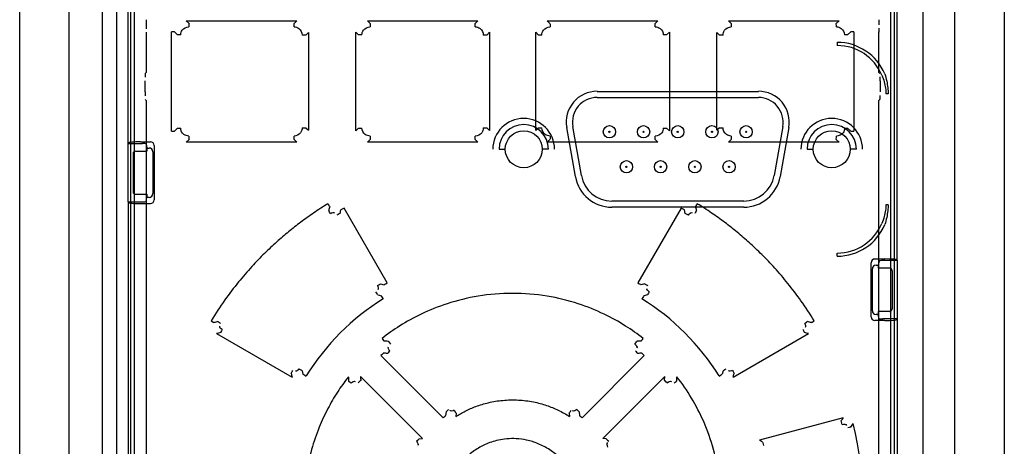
# Paper-space layout 'SUBMITTAL_E3H_2_1' of a CAD drawing. Header units: millimetres. Extents: x 0 to 841, y 0 to 594.
# Tile 15 of 45: x 132.17 to 146.15, y 484.67 to 490.73. Entities that reach past the tile are written whole.
import ezdxf

# ---------------------------------------------------------------- set-up
doc = ezdxf.new("R2010")
doc.units = ezdxf.units.MM
doc.header["$LTSCALE"] = 46.255
doc.layers.get('0').update_dxf_attribs({"linetype": 'CONTINUOUS'})

psp = doc.layouts.new('SUBMITTAL_E3H_2_1')

# ---------------------------------------------------------------- linework, layer by layer
at = {"color": 7, "linetype": 'CONTINUOUS'}
for p, q in [((132.171, 290.386), (132.171, 510.711)), ((146.153, 510.711), (146.153, 290.386)), ((132.871, 501.034), (132.871, 476.884)), ((145.453, 476.884), (145.453, 501.034)), ((133.746, 499.756), (133.746, 479.374)), ((144.596, 479.374), (144.596, 499.756)), ((133.711, 488.971), (133.711, 497.436)), ((144.631, 487.308), (144.631, 497.436)), ((133.545, 492.354), (133.545, 476.884)), ((133.966, 490.728), (133.966, 490.655)), ((134.576, 490.675), (134.536, 490.714)), ((134.536, 490.714), (136.107, 490.714)), ((134.575, 490.664), (134.573, 490.646)), ((134.573, 490.646), (134.573, 490.626)), ((134.576, 490.675), (134.575, 490.664)), ((136.067, 490.647), (136.068, 490.664)), ((136.067, 490.626), (136.067, 490.647)), ((136.068, 490.664), (136.069, 490.675)), ((136.069, 490.675), (136.107, 490.714)), ((137.147, 490.675), (137.108, 490.714)), ((137.108, 490.714), (138.679, 490.714)), ((137.147, 490.664), (137.146, 490.647)), ((137.146, 490.647), (137.146, 490.626)), ((137.147, 490.675), (137.147, 490.664)), ((138.64, 490.675), (138.679, 490.714)), ((138.64, 490.664), (138.64, 490.675)), ((138.64, 490.647), (138.64, 490.664)), ((138.64, 490.626), (138.64, 490.647)), ((139.701, 490.675), (139.663, 490.714)), ((139.663, 490.714), (141.234, 490.714)), ((139.701, 490.675), (139.702, 490.664)), ((139.702, 490.664), (139.702, 490.647)), ((139.702, 490.647), (139.702, 490.626)), ((141.194, 490.675), (141.234, 490.714)), ((141.195, 490.664), (141.194, 490.675)), ((141.196, 490.647), (141.195, 490.664)), ((141.196, 490.626), (141.196, 490.647)), ((142.273, 490.675), (142.235, 490.714)), ((142.235, 490.714), (143.806, 490.714)), ((142.273, 490.675), (142.274, 490.664)), ((142.274, 490.664), (142.275, 490.647)), ((142.275, 490.647), (142.275, 490.626)), ((143.766, 490.675), (143.806, 490.714)), ((143.767, 490.664), (143.766, 490.675)), ((143.768, 490.646), (143.767, 490.664)), ((143.769, 490.626), (143.768, 490.646)), ((144.376, 490.655), (144.376, 490.728)), ((133.968, 490.55), (133.968, 490.548)), ((133.968, 490.548), (133.968, 489.98)), ((134.326, 489.146), (134.326, 490.557)), ((134.37, 490.557), (134.326, 490.557)), ((134.413, 490.514), (134.37, 490.557)), ((134.458, 490.514), (134.413, 490.514)), ((136.234, 490.508), (136.182, 490.508)), ((136.234, 490.508), (136.27, 490.545)), ((136.27, 490.545), (136.27, 489.158)), ((136.943, 489.15), (136.943, 490.553)), ((136.984, 490.512), (136.943, 490.553)), ((137.031, 490.512), (136.984, 490.512)), ((138.805, 490.51), (138.755, 490.51)), ((138.805, 490.51), (138.843, 490.549)), ((138.843, 490.549), (138.843, 489.154)), ((139.499, 489.154), (139.499, 490.549)), ((139.537, 490.51), (139.499, 490.549)), ((139.587, 490.51), (139.537, 490.51)), ((141.358, 490.512), (141.311, 490.512)), ((141.358, 490.512), (141.399, 490.553)), ((141.399, 490.553), (141.399, 489.15)), ((142.072, 489.158), (142.072, 490.545)), ((142.107, 490.508), (142.072, 490.545)), ((142.16, 490.508), (142.107, 490.508)), ((143.928, 490.514), (143.884, 490.514)), ((143.928, 490.514), (143.972, 490.557)), ((144.016, 490.557), (143.972, 490.557)), ((144.016, 490.557), (144.016, 489.146)), ((144.373, 490.548), (144.374, 490.55)), ((144.373, 489.98), (144.373, 490.548)), ((143.782, 490.407), (143.782, 490.361)), ((133.954, 489.966), (133.968, 489.98)), ((144.373, 489.98), (144.388, 489.966)), ((133.952, 489.702), (133.952, 489.861)), ((144.39, 489.861), (144.39, 489.702)), ((140.37, 489.711), (142.662, 489.711)), ((144.503, 489.676), (144.472, 489.676)), ((133.968, 489.582), (133.954, 489.597)), ((133.968, 489.582), (133.968, 480.355)), ((140.37, 489.624), (142.662, 489.624)), ((144.388, 489.597), (144.373, 489.582)), ((144.373, 480.355), (144.373, 489.582)), ((134.326, 489.146), (134.37, 489.146)), ((134.413, 489.188), (134.37, 489.146)), ((134.413, 489.188), (134.458, 489.188)), ((136.182, 489.195), (136.234, 489.195)), ((136.234, 489.195), (136.27, 489.158)), ((136.984, 489.19), (136.943, 489.15)), ((136.984, 489.19), (137.031, 489.19)), ((138.755, 489.192), (138.805, 489.192)), ((138.805, 489.192), (138.843, 489.154)), ((139.537, 489.192), (139.499, 489.154)), ((139.537, 489.192), (139.587, 489.192)), ((140.062, 488.5), (139.939, 489.198)), ((140.148, 488.515), (140.025, 489.213)), ((141.311, 489.19), (141.358, 489.19)), ((141.358, 489.19), (141.399, 489.15)), ((142.107, 489.195), (142.072, 489.158)), ((142.107, 489.195), (142.16, 489.195)), ((143.007, 489.213), (142.884, 488.515)), ((143.093, 489.198), (142.97, 488.5)), ((143.884, 489.188), (143.928, 489.188)), ((143.928, 489.188), (143.972, 489.146)), ((143.972, 489.146), (144.016, 489.146)), ((133.711, 488.971), (133.913, 488.971)), ((134.576, 489.028), (134.536, 488.989)), ((136.107, 488.989), (134.536, 488.989)), ((134.573, 489.077), (134.573, 489.056)), ((134.573, 489.056), (134.575, 489.039)), ((134.575, 489.039), (134.576, 489.028)), ((136.067, 489.056), (136.067, 489.077)), ((136.068, 489.039), (136.067, 489.056)), ((136.069, 489.028), (136.068, 489.039)), ((136.069, 489.028), (136.107, 488.989)), ((137.147, 489.027), (137.108, 488.989)), ((138.679, 488.989), (137.108, 488.989)), ((137.146, 489.077), (137.146, 489.056)), ((137.146, 489.056), (137.147, 489.039)), ((137.147, 489.039), (137.147, 489.027)), ((138.64, 489.056), (138.64, 489.077)), ((138.64, 489.039), (138.64, 489.056)), ((138.64, 489.027), (138.64, 489.039)), ((138.64, 489.027), (138.679, 488.989)), ((139.701, 489.027), (139.663, 488.989)), ((141.234, 488.989), (139.663, 488.989)), ((139.702, 489.039), (139.701, 489.027)), ((139.702, 489.077), (139.702, 489.056)), ((139.702, 489.056), (139.702, 489.039)), ((141.194, 489.027), (141.195, 489.039)), ((141.194, 489.027), (141.234, 488.989)), ((141.195, 489.039), (141.196, 489.056)), ((141.196, 489.056), (141.196, 489.077)), ((142.273, 489.028), (142.235, 488.989)), ((143.806, 488.989), (142.235, 488.989)), ((142.274, 489.039), (142.273, 489.028)), ((142.275, 489.056), (142.274, 489.039)), ((142.275, 489.077), (142.275, 489.056)), ((143.766, 489.028), (143.767, 489.039)), ((143.766, 489.028), (143.806, 488.989)), ((143.767, 489.039), (143.768, 489.056)), ((143.768, 489.056), (143.769, 489.077)), ((133.816, 488.863), (133.977, 488.863)), ((133.966, 488.966), (133.977, 488.906)), ((133.977, 488.906), (133.977, 488.863)), ((138.979, 488.889), (139.067, 488.889)), ((139.679, 488.889), (139.592, 488.889)), ((143.353, 488.889), (143.44, 488.889)), ((144.053, 488.889), (143.965, 488.889)), ((133.781, 488.828), (133.781, 488.285)), ((133.711, 488.142), (133.711, 482.583)), ((133.711, 488.142), (133.913, 488.142)), ((133.816, 488.25), (133.977, 488.25)), ((133.966, 488.147), (133.977, 488.206)), ((133.977, 488.25), (133.977, 488.206)), ((142.453, 488.154), (140.579, 488.154)), ((136.559, 488.098), (136.549, 488.116)), ((136.564, 488.009), (136.558, 488.018)), ((136.567, 488.084), (136.559, 488.098)), ((136.572, 487.994), (136.564, 488.009)), ((136.572, 488.074), (136.567, 488.084)), ((136.583, 487.977), (136.572, 487.994)), ((136.72, 487.978), (136.732, 488.029)), ((136.742, 488.035), (136.732, 488.029)), ((136.758, 488.044), (136.742, 488.035)), ((136.777, 488.055), (136.758, 488.044)), ((137.39, 486.991), (136.777, 488.055)), ((142.453, 488.066), (140.579, 488.066)), ((141.565, 488.055), (140.951, 486.991)), ((141.584, 488.044), (141.565, 488.055)), ((141.6, 488.035), (141.584, 488.044)), ((141.61, 488.029), (141.6, 488.035)), ((141.622, 487.978), (141.61, 488.029)), ((141.77, 487.994), (141.759, 487.977)), ((141.774, 488.084), (141.769, 488.074)), ((141.778, 488.009), (141.77, 487.994)), ((141.783, 488.098), (141.774, 488.084)), ((141.783, 488.018), (141.778, 488.009)), ((141.793, 488.116), (141.783, 488.098)), ((144.503, 488.101), (144.472, 488.101)), ((136.693, 487.964), (136.674, 487.953)), ((136.709, 487.972), (136.693, 487.964)), ((136.72, 487.978), (136.709, 487.972)), ((141.633, 487.972), (141.622, 487.978)), ((141.649, 487.964), (141.633, 487.972)), ((141.667, 487.953), (141.649, 487.964)), ((143.782, 487.371), (143.782, 487.416)), ((144.376, 487.304), (144.364, 487.244)), ((144.631, 487.308), (144.429, 487.308)), ((144.364, 487.244), (144.364, 487.2)), ((144.526, 487.2), (144.364, 487.2)), ((144.561, 487.165), (144.561, 486.622)), ((137.252, 486.954), (137.27, 486.964)), ((137.27, 486.964), (137.286, 486.973)), ((137.286, 486.973), (137.296, 486.978)), ((137.296, 486.978), (137.346, 486.966)), ((137.346, 486.966), (137.356, 486.972)), ((137.356, 486.972), (137.372, 486.98)), ((137.372, 486.98), (137.39, 486.991)), ((140.951, 486.991), (140.97, 486.98)), ((140.97, 486.98), (140.986, 486.972)), ((140.986, 486.972), (140.996, 486.966)), ((141.046, 486.978), (140.996, 486.966)), ((141.046, 486.978), (141.056, 486.973)), ((141.056, 486.973), (141.072, 486.964)), ((141.072, 486.964), (141.09, 486.954)), ((137.242, 486.847), (137.23, 486.864)), ((137.252, 486.832), (137.242, 486.847)), ((137.258, 486.822), (137.252, 486.832)), ((137.258, 486.822), (137.308, 486.809)), ((137.314, 486.8), (137.308, 486.809)), ((137.324, 486.785), (137.314, 486.8)), ((137.335, 486.767), (137.324, 486.785)), ((141.018, 486.785), (141.006, 486.767)), ((141.028, 486.8), (141.018, 486.785)), ((141.034, 486.809), (141.028, 486.8)), ((141.084, 486.822), (141.034, 486.809)), ((141.09, 486.832), (141.084, 486.822)), ((141.1, 486.847), (141.09, 486.832)), ((141.112, 486.864), (141.1, 486.847)), ((134.888, 486.453), (134.905, 486.443)), ((143.437, 486.443), (143.454, 486.453)), ((144.364, 486.588), (144.364, 486.544)), ((144.526, 486.588), (144.364, 486.588)), ((144.376, 486.484), (144.364, 486.544)), ((144.631, 486.48), (144.429, 486.48)), ((144.631, 486.48), (144.631, 482.583)), ((134.905, 486.443), (134.918, 486.434)), ((134.918, 486.434), (134.926, 486.428)), ((134.986, 486.443), (134.994, 486.437)), ((134.994, 486.437), (135.007, 486.428)), ((135.007, 486.428), (135.023, 486.417)), ((135.046, 486.328), (135.037, 486.311)), ((143.305, 486.311), (143.295, 486.328)), ((143.319, 486.417), (143.348, 486.437)), ((143.348, 486.437), (143.356, 486.443)), ((143.416, 486.428), (143.424, 486.434)), ((143.424, 486.434), (143.437, 486.443)), ((134.968, 486.272), (136.039, 485.654)), ((135.029, 486.296), (135.025, 486.286)), ((135.037, 486.311), (135.029, 486.296)), ((137.316, 486.203), (137.329, 486.187)), ((137.329, 486.187), (137.339, 486.174)), ((137.339, 486.174), (137.345, 486.165)), ((140.997, 486.165), (141.003, 486.174)), ((141.003, 486.174), (141.013, 486.187)), ((141.013, 486.187), (141.025, 486.203)), ((142.303, 485.654), (143.374, 486.272)), ((143.313, 486.296), (143.305, 486.311)), ((143.317, 486.286), (143.313, 486.296)), ((137.407, 486.162), (137.413, 486.153)), ((137.413, 486.153), (137.423, 486.139)), ((137.423, 486.139), (137.435, 486.123)), ((140.907, 486.123), (140.919, 486.139)), ((140.919, 486.139), (140.929, 486.153)), ((140.929, 486.153), (140.935, 486.162)), ((137.316, 485.974), (137.301, 485.96)), ((138.185, 485.075), (137.301, 485.96)), ((137.327, 485.986), (137.316, 485.974)), ((137.335, 485.994), (137.327, 485.986)), ((137.402, 485.998), (137.395, 485.99)), ((137.414, 486.011), (137.402, 485.998)), ((137.428, 486.025), (137.414, 486.011)), ((141.04, 485.96), (140.157, 485.075)), ((140.928, 486.011), (140.914, 486.025)), ((140.94, 485.998), (140.928, 486.011)), ((140.947, 485.99), (140.94, 485.998)), ((141.014, 485.986), (141.007, 485.994)), ((141.026, 485.974), (141.014, 485.986)), ((141.04, 485.96), (141.026, 485.974)), ((136.137, 485.772), (136.156, 485.761)), ((136.156, 485.761), (136.171, 485.751)), ((142.17, 485.751), (142.186, 485.761)), ((142.186, 485.761), (142.205, 485.772)), ((136.027, 485.707), (136.031, 485.717)), ((136.031, 485.717), (136.039, 485.732)), ((136.039, 485.732), (136.049, 485.749)), ((136.171, 485.751), (136.182, 485.745)), ((136.182, 485.745), (136.194, 485.697)), ((136.194, 485.697), (136.204, 485.691)), ((136.204, 485.691), (136.22, 485.682)), ((136.22, 485.682), (136.238, 485.67)), ((137.01, 485.664), (137.891, 484.784)), ((140.451, 484.784), (141.331, 485.664)), ((142.103, 485.67), (142.122, 485.681)), ((142.122, 485.681), (142.138, 485.691)), ((142.138, 485.691), (142.148, 485.697)), ((142.16, 485.745), (142.148, 485.697)), ((142.16, 485.745), (142.17, 485.751)), ((142.293, 485.749), (142.303, 485.732)), ((142.303, 485.732), (142.311, 485.717)), ((142.311, 485.717), (142.315, 485.707)), ((136.85, 485.589), (136.841, 485.596)), ((136.863, 485.579), (136.85, 485.589)), ((136.879, 485.567), (136.863, 485.579)), ((136.993, 485.587), (136.978, 485.572)), ((137.006, 485.6), (136.993, 485.587)), ((137.015, 485.607), (137.006, 485.6)), ((141.336, 485.6), (141.327, 485.607)), ((141.349, 485.587), (141.336, 485.6)), ((141.364, 485.572), (141.349, 485.587)), ((141.479, 485.579), (141.463, 485.567)), ((141.492, 485.589), (141.479, 485.579)), ((141.5, 485.596), (141.492, 485.589)), ((138.245, 485.18), (138.259, 485.194)), ((140.083, 485.194), (140.097, 485.18)), ((138.185, 485.075), (138.2, 485.09)), ((138.2, 485.09), (138.212, 485.102)), ((138.212, 485.102), (138.219, 485.11)), ((138.225, 485.16), (138.219, 485.11)), ((138.225, 485.16), (138.233, 485.167)), ((138.233, 485.167), (138.245, 485.18)), ((138.34, 485.185), (138.361, 485.152)), ((138.361, 485.152), (138.367, 485.143)), ((138.367, 485.143), (138.363, 485.095)), ((139.975, 485.143), (139.981, 485.152)), ((139.975, 485.143), (139.979, 485.095)), ((139.981, 485.152), (139.991, 485.167)), ((139.991, 485.167), (140.002, 485.185)), ((140.097, 485.18), (140.109, 485.167)), ((140.109, 485.167), (140.117, 485.16)), ((140.117, 485.16), (140.123, 485.11)), ((140.123, 485.11), (140.13, 485.102)), ((140.13, 485.102), (140.142, 485.09)), ((140.142, 485.09), (140.157, 485.075)), ((143.865, 485.076), (142.677, 484.757)), ((143.84, 485.018), (143.835, 485.029)), ((143.846, 485.001), (143.84, 485.018)), ((143.852, 484.981), (143.846, 485.001)), ((143.951, 484.939), (143.933, 484.935)), ((143.966, 484.943), (143.951, 484.939)), ((143.976, 484.945), (143.966, 484.943)), ((137.835, 484.77), (137.843, 484.778)), ((137.843, 484.778), (137.891, 484.784)), ((140.499, 484.778), (140.451, 484.784)), ((140.499, 484.778), (140.507, 484.77)), ((137.807, 484.743), (137.822, 484.758)), ((137.822, 484.758), (137.835, 484.77)), ((140.507, 484.77), (140.52, 484.758)), ((140.52, 484.758), (140.535, 484.743)), ((142.721, 484.73), (142.677, 484.757)), ((142.721, 484.73), (142.725, 484.72)), ((142.725, 484.72), (142.731, 484.703)), ((142.731, 484.703), (142.736, 484.682))]:
    psp.add_line(p, q, dxfattribs=at)
at = {"color": 6, "linetype": 'CONTINUOUS'}
for p, q in [((133.343, 500.369), (133.343, 477.706)), ((144.998, 500.369), (144.998, 477.706)), ((133.798, 499.756), (133.798, 479.374)), ((144.543, 479.374), (144.543, 499.756)), ((133.711, 488.142), (133.711, 488.971)), ((133.886, 488.994), (134.027, 488.994)), ((133.977, 488.906), (134.009, 488.906)), ((134.062, 488.854), (134.062, 488.259)), ((134.079, 488.941), (134.079, 488.172)), ((134.009, 488.206), (133.977, 488.206)), ((133.886, 488.119), (134.027, 488.119)), ((144.456, 487.331), (144.315, 487.331)), ((144.631, 487.308), (144.631, 486.48)), ((144.263, 486.509), (144.263, 487.278)), ((144.28, 486.596), (144.28, 487.191)), ((144.332, 487.244), (144.364, 487.244)), ((144.456, 486.457), (144.315, 486.457)), ((144.364, 486.544), (144.332, 486.544))]:
    psp.add_line(p, q, dxfattribs=at)
at = {"color": 7, "linetype": 'CONTINUOUS'}
for centre, radius in [((139.329, 488.889), 0.263), ((140.545, 489.137), 0.0875), ((140.545, 489.137), 0.00875), ((141.03, 489.137), 0.0875), ((141.03, 489.137), 0.00875), ((141.516, 489.137), 0.0875), ((141.516, 489.137), 0.00875), ((142.002, 489.137), 0.0875), ((142.002, 489.137), 0.00875), ((142.487, 489.137), 0.0875), ((142.487, 489.137), 0.00875), ((143.703, 488.889), 0.263), ((140.787, 488.64), 0.0875), ((141.273, 488.64), 0.0875), ((141.759, 488.64), 0.0875), ((142.244, 488.64), 0.0875), ((140.787, 488.64), 0.00875), ((141.273, 488.64), 0.00875), ((141.759, 488.64), 0.00875), ((142.244, 488.64), 0.00875)]:
    psp.add_circle(centre, radius, dxfattribs=at)
for centre, radius, start, end in [((139.52, 490.655), 5.555, 180, 180.5764), ((143.333, 490.607), 1.042, 356.8569, 359.9997), ((143.782, 489.676), 0.73, 22.6979, 90), ((143.782, 489.676), 0.685, 22.6979, 90), ((134.905, 489.911), 0.953, 176.7022, 179.9996), ((138.828, 489.861), 5.562, 0, 0.5717), ((139.514, 489.702), 5.562, 180, 180.5717), ((140.37, 489.274), 0.438, 90, 190), ((142.662, 489.274), 0.438, 350, 90), ((140.37, 489.274), 0.35, 90, 190), ((142.662, 489.274), 0.35, 350, 90), ((143.436, 489.651), 0.953, 356.7022, 359.9996), ((139.328, 488.889), 0.438, 0, 180), ((143.703, 488.889), 0.438, 0, 180), ((139.329, 488.889), 0.35, 0, 180), ((143.703, 488.889), 0.35, 0, 180), ((140.579, 488.591), 0.525, 190, 270), ((140.579, 488.591), 0.438, 190, 270), ((142.453, 488.591), 0.438, 270, 350), ((142.453, 488.591), 0.525, 270, 350), ((150.016, 484.67), 13.867, 165.7889, 166.0262), ((128.326, 484.67), 13.868, 13.9737, 14.211), ((143.782, 488.101), 0.685, 270, 337.3021), ((143.782, 488.101), 0.73, 270, 337.3021), ((139.173, 483.833), 3.463, 122.0613, 147.953), ((139.17, 483.835), 3.46, 32.0324, 57.9509), ((138.739, 471.814), 15.103, 104.3919, 104.6245), ((139.602, 471.814), 15.103, 75.3754, 75.608), ((138.452, 472.232), 14.466, 103.7034, 103.9372), ((139.89, 472.232), 14.466, 76.0628, 76.2966), ((137.019, 478.057), 8.114, 87.2631, 87.698), ((141.323, 478.057), 8.115, 92.302, 92.7369), ((136.877, 478.402), 7.606, 86.0981, 86.5532), ((141.465, 478.401), 7.607, 93.4468, 93.9019), ((145.923, 487.957), 10.149, 192.805, 193.1156), ((144.922, 486.078), 8.095, 182.9734, 183.412), ((144.61, 486.216), 7.62, 184.1515, 184.5794), ((133.732, 486.216), 7.62, 355.4206, 355.8485), ((133.42, 486.078), 8.094, 356.5879, 357.0266), ((132.419, 487.957), 10.149, 346.8844, 347.1949), ((131.412, 492.86), 14.686, 327.7767, 327.9919), ((130.937, 492.945), 15.297, 328.4703, 328.7027), ((139.173, 483.831), 4.974, 346.4321, 13.5675)]:
    psp.add_arc(centre, radius, start, end, dxfattribs=at)
at = {"color": 6, "linetype": 'CONTINUOUS'}
for centre, major_axis, ratio, start_param, end_param in [((133.886, 488.978), (0.175, 0), 0.087489, 1.570796, 3.141593), ((134.027, 488.941), (0.0103, 0.0517), 0.996044, -1.373108, 0.196167), ((134.009, 488.854), (0.0103, 0.0517), 0.996044, -1.373108, 0.196167), ((133.886, 488.134), (0.175, 0), 0.087489, -3.141593, -1.570796), ((134.009, 488.259), (-0.0103, 0.0517), 0.996044, -3.33776, -1.768485), ((134.027, 488.172), (0.0103, -0.0517), 0.996044, -0.196167, 1.373108), ((144.315, 487.278), (-0.0103, 0.0517), 0.996044, -0.196167, 1.373108), ((144.456, 487.316), (0.175, 0), 0.087489, 0, 1.570796), ((144.332, 487.191), (-0.0103, 0.0517), 0.996044, -0.196167, 1.373108), ((144.332, 486.597), (0.0103, 0.0517), 0.996044, -4.5147, -2.945425), ((144.315, 486.509), (-0.0103, -0.0517), 0.996044, -1.373108, 0.196167), ((144.456, 486.472), (0.175, 0), 0.087489, -1.570796, 0)]:
    psp.add_ellipse(centre, major_axis=major_axis, ratio=ratio, start_param=start_param, end_param=end_param, dxfattribs=at)
at = {"color": 7, "linetype": 'CONTINUOUS'}
for centre, major_axis, ratio, start_param, end_param in [((133.913, 488.966), (0.0525, 0), 0.087489, 0.017453, 1.570796), ((133.816, 488.827), (0.0249, -0.0249), 0.992433, 2.359993, 3.923193), ((133.816, 488.285), (0.0249, 0.0249), 0.992433, 2.359993, 3.923193), ((133.913, 488.147), (0.0525, 0), 0.087489, -1.570796, -0.017453), ((144.429, 487.304), (0.0525, 0), 0.087489, 1.570796, 3.124139), ((144.526, 487.165), (0.0249, 0.0249), 0.992433, -0.7816, 0.7816), ((144.526, 486.623), (0.0249, -0.0249), 0.992433, -0.7816, 0.7816), ((144.429, 486.484), (0.0525, 0), 0.087489, -3.124139, -1.570796)]:
    psp.add_ellipse(centre, major_axis=major_axis, ratio=ratio, start_param=start_param, end_param=end_param, dxfattribs=at)
for points, knots in [([(134.458, 490.514), (134.458, 490.538), (134.475, 490.598), (134.538, 490.626), (134.573, 490.626)], [0, 0, 0, 0, 0.399564, 1, 1, 1, 1]), ([(136.067, 490.626), (136.09, 490.626), (136.152, 490.608), (136.182, 490.544), (136.182, 490.508)], [0, 0, 0, 0, 0.40246, 1, 1, 1, 1]), ([(137.031, 490.512), (137.031, 490.536), (137.048, 490.597), (137.111, 490.626), (137.146, 490.626)], [0, 0, 0, 0, 0.404355, 1, 1, 1, 1]), ([(138.64, 490.626), (138.664, 490.626), (138.725, 490.609), (138.755, 490.545), (138.755, 490.51)], [0, 0, 0, 0, 0.40757, 1, 1, 1, 1]), ([(139.587, 490.51), (139.586, 490.534), (139.603, 490.596), (139.667, 490.626), (139.702, 490.626)], [0, 0, 0, 0, 0.408816, 1, 1, 1, 1]), ([(141.196, 490.626), (141.22, 490.626), (141.281, 490.61), (141.311, 490.547), (141.311, 490.512)], [0, 0, 0, 0, 0.412901, 1, 1, 1, 1]), ([(142.16, 490.508), (142.16, 490.533), (142.177, 490.594), (142.24, 490.626), (142.275, 490.626)], [0, 0, 0, 0, 0.413056, 1, 1, 1, 1]), ([(143.769, 490.626), (143.793, 490.626), (143.853, 490.61), (143.884, 490.548), (143.884, 490.514)], [0, 0, 0, 0, 0.418588, 1, 1, 1, 1]), ([(144.456, 489.958), (144.467, 489.925), (144.484, 489.86), (144.5, 489.765), (144.503, 489.705), (144.503, 489.676)], [0, 0, 0, 0, 0.368448, 0.70444, 1, 1, 1, 1]), ([(144.414, 489.941), (144.427, 489.909), (144.449, 489.849), (144.468, 489.76), (144.472, 489.703), (144.472, 489.676)], [0, 0, 0, 0, 0.372548, 0.707513, 1, 1, 1, 1]), ([(134.573, 489.077), (134.549, 489.077), (134.488, 489.092), (134.458, 489.155), (134.458, 489.188)], [0, 0, 0, 0, 0.418588, 1, 1, 1, 1]), ([(136.182, 489.195), (136.182, 489.17), (136.165, 489.108), (136.101, 489.077), (136.067, 489.077)], [0, 0, 0, 0, 0.413056, 1, 1, 1, 1]), ([(137.146, 489.077), (137.122, 489.077), (137.061, 489.093), (137.031, 489.156), (137.031, 489.19)], [0, 0, 0, 0, 0.412901, 1, 1, 1, 1]), ([(138.755, 489.192), (138.755, 489.168), (138.738, 489.107), (138.675, 489.077), (138.64, 489.077)], [0, 0, 0, 0, 0.408816, 1, 1, 1, 1]), ([(139.702, 489.077), (139.678, 489.077), (139.616, 489.094), (139.586, 489.157), (139.587, 489.192)], [0, 0, 0, 0, 0.40757, 1, 1, 1, 1]), ([(141.311, 489.19), (141.311, 489.167), (141.294, 489.106), (141.231, 489.077), (141.196, 489.077)], [0, 0, 0, 0, 0.404355, 1, 1, 1, 1]), ([(142.275, 489.077), (142.251, 489.077), (142.19, 489.095), (142.16, 489.159), (142.16, 489.195)], [0, 0, 0, 0, 0.40246, 1, 1, 1, 1]), ([(143.884, 489.188), (143.884, 489.165), (143.867, 489.105), (143.804, 489.077), (143.769, 489.077)], [0, 0, 0, 0, 0.399564, 1, 1, 1, 1]), ([(136.549, 488.116), (136.48, 488.074), (136.349, 487.989), (136.162, 487.855), (135.987, 487.718), (135.816, 487.571), (135.641, 487.407), (135.459, 487.218), (135.27, 486.999), (135.075, 486.742), (134.95, 486.554), (134.888, 486.453)], [0, 0, 0, 0, 0.102067, 0.197692, 0.290076, 0.383354, 0.482909, 0.59292, 0.714858, 0.849815, 1, 1, 1, 1]), ([(143.454, 486.453), (143.394, 486.55), (143.275, 486.731), (143.086, 486.981), (142.9, 487.199), (142.716, 487.391), (142.538, 487.56), (142.362, 487.712), (142.183, 487.853), (141.995, 487.988), (141.862, 488.073), (141.793, 488.116)], [0, 0, 0, 0, 0.144092, 0.274238, 0.395337, 0.507287, 0.609965, 0.706255, 0.800678, 0.897404, 1, 1, 1, 1]), ([(144.472, 488.101), (144.472, 488.075), (144.468, 488.018), (144.449, 487.929), (144.427, 487.868), (144.414, 487.837)], [0, 0, 0, 0, 0.292292, 0.627265, 1, 1, 1, 1]), ([(144.503, 488.101), (144.503, 488.073), (144.5, 488.013), (144.484, 487.918), (144.467, 487.853), (144.456, 487.82)], [0, 0, 0, 0, 0.295373, 0.63137, 1, 1, 1, 1]), ([(141.025, 486.203), (140.945, 486.266), (140.767, 486.392), (140.459, 486.561), (140.088, 486.711), (139.651, 486.817), (139.171, 486.857), (138.691, 486.817), (138.255, 486.711), (137.884, 486.562), (137.576, 486.393), (137.397, 486.267), (137.316, 486.203)], [0, 0, 0, 0, 0.076677, 0.163724, 0.263126, 0.376558, 0.50001, 0.623289, 0.736632, 0.835653, 0.922885, 1, 1, 1, 1]), ([(136.838, 485.658), (136.783, 485.588), (136.679, 485.442), (136.54, 485.203), (136.414, 484.932), (136.306, 484.616), (136.228, 484.246), (136.196, 483.822), (136.233, 483.355), (136.351, 482.875), (136.552, 482.415), (136.736, 482.135), (136.838, 482.005)], [0, 0, 0, 0, 0.068122, 0.136068, 0.210971, 0.295502, 0.390592, 0.498193, 0.619114, 0.746331, 0.873328, 1, 1, 1, 1]), ([(141.504, 482.005), (141.599, 482.126), (141.771, 482.386), (141.965, 482.81), (142.091, 483.259), (142.144, 483.722), (142.125, 484.183), (142.038, 484.62), (141.898, 485.013), (141.72, 485.357), (141.579, 485.562), (141.504, 485.658)], [0, 0, 0, 0, 0.118137, 0.236193, 0.354397, 0.472291, 0.589918, 0.704837, 0.811337, 0.906749, 1, 1, 1, 1]), ([(138.363, 485.095), (138.407, 485.123), (138.5, 485.176), (138.654, 485.243), (138.832, 485.297), (139.035, 485.33), (139.251, 485.335), (139.46, 485.308), (139.65, 485.257), (139.821, 485.187), (139.927, 485.128), (139.979, 485.095)], [0, 0, 0, 0, 0.091428, 0.187786, 0.295889, 0.417559, 0.54789, 0.674849, 0.787652, 0.891742, 1, 1, 1, 1]), ([(140.121, 483.831), (140.121, 483.872), (140.116, 483.957), (140.089, 484.09), (140.037, 484.232), (139.956, 484.376), (139.842, 484.512), (139.7, 484.628), (139.54, 484.712), (139.378, 484.763), (139.227, 484.783), (139.092, 484.781), (138.974, 484.763), (138.872, 484.735), (138.783, 484.7), (138.703, 484.659), (138.628, 484.612), (138.554, 484.556), (138.481, 484.487), (138.408, 484.402), (138.34, 484.298), (138.284, 484.181), (138.246, 484.06), (138.225, 483.943), (138.221, 483.868), (138.221, 483.831)], [0, 0, 0, 0, 0.040888, 0.085938, 0.135733, 0.191957, 0.251874, 0.312817, 0.375168, 0.432449, 0.482866, 0.527739, 0.567839, 0.602817, 0.634091, 0.663651, 0.693013, 0.723478, 0.756529, 0.793898, 0.836096, 0.880844, 0.924033, 0.963573, 1, 1, 1, 1])]:
    psp.add_open_spline(points, degree=3, knots=knots, dxfattribs=at)
for points in [[(136.583, 487.977), (136.6, 487.988), (136.633, 487.999), (136.643, 487.982)], [(141.667, 487.953), (141.678, 487.971), (141.701, 487.998), (141.719, 487.987)], [(137.252, 486.954), (137.261, 486.937), (137.273, 486.905), (137.256, 486.895)], [(141.112, 486.864), (141.095, 486.875), (141.071, 486.897), (141.081, 486.914)], [(135.046, 486.328), (135.029, 486.338), (135.003, 486.361), (135.013, 486.378)], [(143.318, 486.418), (143.329, 486.401), (143.341, 486.369), (143.324, 486.359)], [(137.428, 486.025), (137.413, 486.04), (137.393, 486.073), (137.41, 486.086)], [(140.907, 486.123), (140.924, 486.11), (140.948, 486.08), (140.933, 486.065)], [(136.137, 485.772), (136.127, 485.756), (136.104, 485.731), (136.087, 485.741)], [(142.293, 485.749), (142.276, 485.74), (142.246, 485.729), (142.235, 485.746)], [(136.879, 485.567), (136.892, 485.584), (136.922, 485.608), (136.937, 485.593)], [(141.364, 485.572), (141.379, 485.588), (141.413, 485.609), (141.426, 485.591)], [(140.083, 485.194), (140.068, 485.179), (140.04, 485.165), (140.022, 485.176)], [(138.34, 485.185), (138.322, 485.174), (138.292, 485.166), (138.277, 485.181)], [(143.852, 484.981), (143.871, 484.986), (143.907, 484.989), (143.912, 484.969)], [(137.807, 484.743), (137.822, 484.728), (137.836, 484.7), (137.825, 484.682)], [(140.525, 484.661), (140.514, 484.679), (140.506, 484.71), (140.522, 484.725)]]:
    psp.add_open_spline(points, degree=3, dxfattribs=at)

doc.saveas('drawing.dxf')
